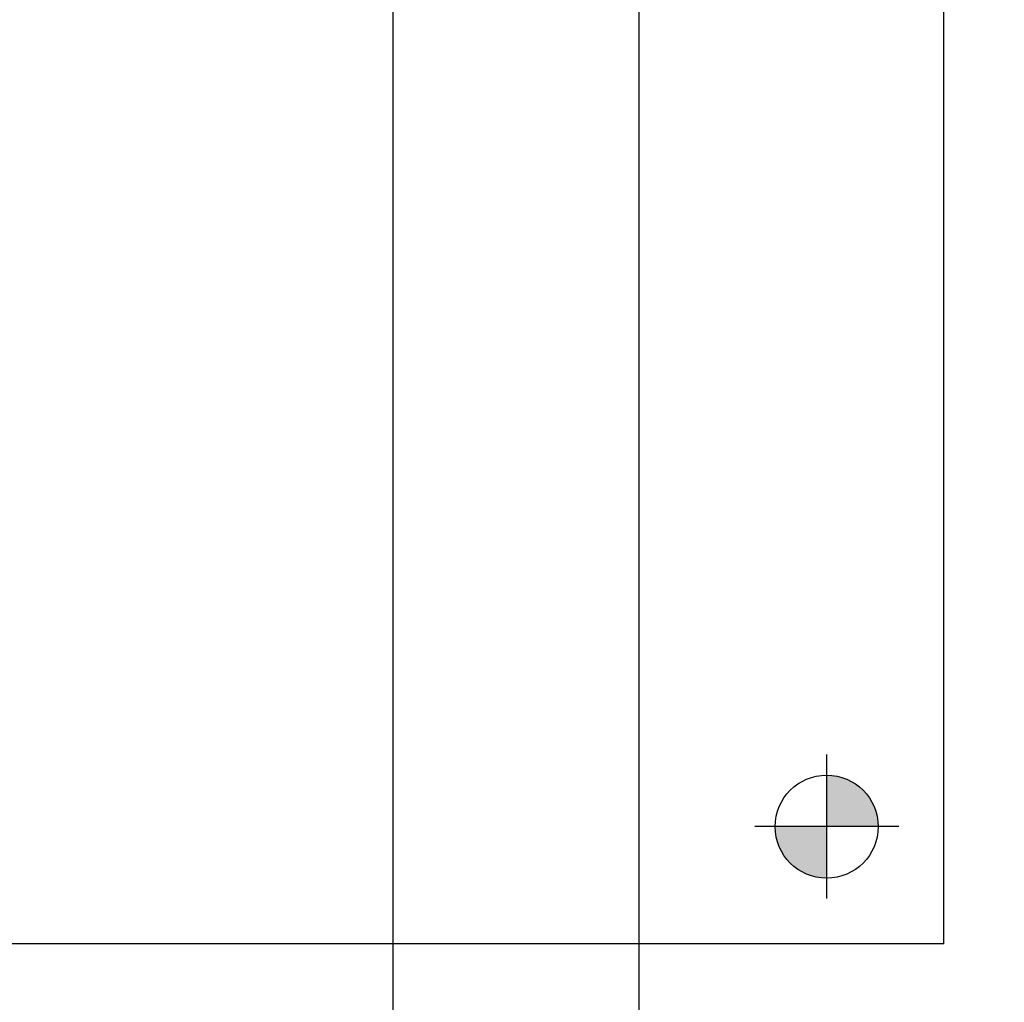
# Model space of a CAD drawing. Extents: x -7650383 to 4934791, y -114316 to 1826789.
# Tile 210 of 256: x 2136839 to 2137000, y 44590 to 44750. Entities that reach past the tile are written whole.
import ezdxf

# ---------------------------------------------------------------- set-up
doc = ezdxf.new("R2010")
doc.units = 0
doc.header["$LTSCALE"] = 800
doc.header["$MEASUREMENT"] = 0
doc.layers.add('KEY PLAN', color=251, linetype='CONTINUOUS')

# ---------------------------------------------------------------- blocks, each defined once
blk = doc.blocks.new('UTCOMBINE')
at = {"layer": 'KEY PLAN'}
h = blk.add_hatch(color=256, dxfattribs=at)
h.paths.add_polyline_path([(-709177.61, 44094.74), (-709185.99, 44094.74), (-709185.99, 44103.13, -0.414214)])
h.paths.add_polyline_path([(-709194.37, 44094.74), (-709185.99, 44094.74), (-709185.99, 44086.36, -0.414214)])
h = blk.add_hatch(color=256, dxfattribs=at)
h.paths.add_polyline_path([(-709177.61, 44094.74), (-709185.99, 44094.74), (-709185.99, 44103.13, -0.414214)])
h.paths.add_polyline_path([(-709194.37, 44094.74), (-709185.99, 44094.74), (-709185.99, 44086.36, -0.414214)])
h = blk.add_hatch(color=256, dxfattribs=at)
h.paths.add_polyline_path([(-709177.61, 44094.74), (-709185.99, 44094.74), (-709185.99, 44103.13, -0.414214)])
h.paths.add_polyline_path([(-709194.37, 44094.74), (-709185.99, 44094.74), (-709185.99, 44086.36, -0.414214)])
h = blk.add_hatch(color=256, dxfattribs=at)
h.paths.add_polyline_path([(-709177.61, 44094.74), (-709185.99, 44094.74), (-709185.99, 44103.13, -0.414214)])
h.paths.add_polyline_path([(-709194.37, 44094.74), (-709185.99, 44094.74), (-709185.99, 44086.36, -0.414214)])
h = blk.add_hatch(color=256, dxfattribs=at)
h.paths.add_polyline_path([(-709177.61, 44094.74), (-709185.99, 44094.74), (-709185.99, 44103.13, -0.414214)])
h.paths.add_polyline_path([(-709194.37, 44094.74), (-709185.99, 44094.74), (-709185.99, 44086.36, -0.414214)])
h = blk.add_hatch(color=256, dxfattribs=at)
h.paths.add_polyline_path([(-709177.61, 44094.74), (-709185.99, 44094.74), (-709185.99, 44103.13, -0.414214)])
h.paths.add_polyline_path([(-709194.37, 44094.74), (-709185.99, 44094.74), (-709185.99, 44086.36, -0.414214)])
h = blk.add_hatch(color=256, dxfattribs=at)
h.paths.add_polyline_path([(-709177.61, 44094.74), (-709185.99, 44094.74), (-709185.99, 44103.13, -0.414214)])
h.paths.add_polyline_path([(-709194.37, 44094.74), (-709185.99, 44094.74), (-709185.99, 44086.36, -0.414214)])
h = blk.add_hatch(color=256, dxfattribs=at)
h.paths.add_polyline_path([(-709177.61, 44094.74), (-709185.99, 44094.74), (-709185.99, 44103.13, -0.414214)])
h.paths.add_polyline_path([(-709194.37, 44094.74), (-709185.99, 44094.74), (-709185.99, 44086.36, -0.414214)])
h = blk.add_hatch(color=256, dxfattribs=at)
h.paths.add_polyline_path([(-709177.61, 44094.74), (-709185.99, 44094.74), (-709185.99, 44103.13, -0.414214)])
h.paths.add_polyline_path([(-709194.37, 44094.74), (-709185.99, 44094.74), (-709185.99, 44086.36, -0.414214)])
h = blk.add_hatch(color=256, dxfattribs=at)
h.paths.add_polyline_path([(-709177.61, 44094.74), (-709185.99, 44094.74), (-709185.99, 44103.13, -0.414214)])
h.paths.add_polyline_path([(-709194.37, 44094.74), (-709185.99, 44094.74), (-709185.99, 44086.36, -0.414214)])
h = blk.add_hatch(color=256, dxfattribs=at)
h.paths.add_polyline_path([(-709177.61, 44094.74), (-709185.99, 44094.74), (-709185.99, 44103.13, -0.414214)])
h.paths.add_polyline_path([(-709194.37, 44094.74), (-709185.99, 44094.74), (-709185.99, 44086.36, -0.414214)])
h = blk.add_hatch(color=256, dxfattribs=at)
h.paths.add_polyline_path([(-709177.61, 44094.74), (-709185.99, 44094.74), (-709185.99, 44103.13, -0.414214)])
h.paths.add_polyline_path([(-709194.37, 44094.74), (-709185.99, 44094.74), (-709185.99, 44086.36, -0.414214)])
h = blk.add_hatch(color=256, dxfattribs=at)
h.paths.add_polyline_path([(-709177.61, 44094.74), (-709185.99, 44094.74), (-709185.99, 44103.13, -0.414214)])
h.paths.add_polyline_path([(-709194.37, 44094.74), (-709185.99, 44094.74), (-709185.99, 44086.36, -0.414214)])
h = blk.add_hatch(color=256, dxfattribs=at)
h.paths.add_polyline_path([(-709177.61, 44094.74), (-709185.99, 44094.74), (-709185.99, 44103.13, -0.414214)])
h.paths.add_polyline_path([(-709194.37, 44094.74), (-709185.99, 44094.74), (-709185.99, 44086.36, -0.414214)])
h = blk.add_hatch(color=256, dxfattribs=at)
h.paths.add_polyline_path([(-709177.61, 44094.74), (-709185.99, 44094.74), (-709185.99, 44103.13, -0.414214)])
h.paths.add_polyline_path([(-709194.37, 44094.74), (-709185.99, 44094.74), (-709185.99, 44086.36, -0.414214)])
h = blk.add_hatch(color=256, dxfattribs=at)
h.paths.add_polyline_path([(-709177.61, 44094.74), (-709185.99, 44094.74), (-709185.99, 44103.13, -0.414214)])
h.paths.add_polyline_path([(-709194.37, 44094.74), (-709185.99, 44094.74), (-709185.99, 44086.36, -0.414214)])
h = blk.add_hatch(color=256, dxfattribs=at)
h.paths.add_polyline_path([(-709177.61, 44094.74), (-709185.99, 44094.74), (-709185.99, 44103.13, -0.414214)])
h.paths.add_polyline_path([(-709194.37, 44094.74), (-709185.99, 44094.74), (-709185.99, 44086.36, -0.414214)])
h = blk.add_hatch(color=256, dxfattribs=at)
h.paths.add_polyline_path([(-709177.61, 44094.74), (-709185.99, 44094.74), (-709185.99, 44103.13, -0.414214)])
h.paths.add_polyline_path([(-709194.37, 44094.74), (-709185.99, 44094.74), (-709185.99, 44086.36, -0.414214)])
h = blk.add_hatch(color=256, dxfattribs=at)
h.paths.add_polyline_path([(-709177.61, 44094.74), (-709185.99, 44094.74), (-709185.99, 44103.13, -0.414214)])
h.paths.add_polyline_path([(-709194.37, 44094.74), (-709185.99, 44094.74), (-709185.99, 44086.36, -0.414214)])
h = blk.add_hatch(color=256, dxfattribs=at)
h.paths.add_polyline_path([(-709177.61, 44094.74), (-709185.99, 44094.74), (-709185.99, 44103.13, -0.414214)])
h.paths.add_polyline_path([(-709194.37, 44094.74), (-709185.99, 44094.74), (-709185.99, 44086.36, -0.414214)])
h = blk.add_hatch(color=256, dxfattribs=at)
h.paths.add_polyline_path([(-709177.61, 44094.74), (-709185.99, 44094.74), (-709185.99, 44103.13, -0.414214)])
h.paths.add_polyline_path([(-709194.37, 44094.74), (-709185.99, 44094.74), (-709185.99, 44086.36, -0.414214)])
h = blk.add_hatch(color=256, dxfattribs=at)
h.paths.add_polyline_path([(-709177.61, 44094.74), (-709185.99, 44094.74), (-709185.99, 44103.13, -0.414214)])
h.paths.add_polyline_path([(-709194.37, 44094.74), (-709185.99, 44094.74), (-709185.99, 44086.36, -0.414214)])
h = blk.add_hatch(color=256, dxfattribs=at)
h.paths.add_polyline_path([(-709177.61, 44094.74), (-709185.99, 44094.74), (-709185.99, 44103.13, -0.414214)])
h.paths.add_polyline_path([(-709194.37, 44094.74), (-709185.99, 44094.74), (-709185.99, 44086.36, -0.414214)])
h = blk.add_hatch(color=256, dxfattribs=at)
h.paths.add_polyline_path([(-709177.61, 44094.74), (-709185.99, 44094.74), (-709185.99, 44103.13, -0.414214)])
h.paths.add_polyline_path([(-709194.37, 44094.74), (-709185.99, 44094.74), (-709185.99, 44086.36, -0.414214)])
h = blk.add_hatch(color=256, dxfattribs=at)
h.paths.add_polyline_path([(-709177.61, 44094.74), (-709185.99, 44094.74), (-709185.99, 44103.13, -0.414214)])
h.paths.add_polyline_path([(-709194.37, 44094.74), (-709185.99, 44094.74), (-709185.99, 44086.36, -0.414214)])
h = blk.add_hatch(color=256, dxfattribs=at)
h.paths.add_polyline_path([(-709177.61, 44094.74), (-709185.99, 44094.74), (-709185.99, 44103.13, -0.414214)])
h.paths.add_polyline_path([(-709194.37, 44094.74), (-709185.99, 44094.74), (-709185.99, 44086.36, -0.414214)])
h = blk.add_hatch(color=256, dxfattribs=at)
h.paths.add_polyline_path([(-709177.61, 44094.74), (-709185.99, 44094.74), (-709185.99, 44103.13, -0.414214)])
h.paths.add_polyline_path([(-709194.37, 44094.74), (-709185.99, 44094.74), (-709185.99, 44086.36, -0.414214)])
h = blk.add_hatch(color=256, dxfattribs=at)
h.paths.add_polyline_path([(-709177.61, 44094.74), (-709185.99, 44094.74), (-709185.99, 44103.13, -0.414214)])
h.paths.add_polyline_path([(-709194.37, 44094.74), (-709185.99, 44094.74), (-709185.99, 44086.36, -0.414214)])
h = blk.add_hatch(color=256, dxfattribs=at)
h.paths.add_polyline_path([(-709177.61, 44094.74), (-709185.99, 44094.74), (-709185.99, 44103.13, -0.414214)])
h.paths.add_polyline_path([(-709194.37, 44094.74), (-709185.99, 44094.74), (-709185.99, 44086.36, -0.414214)])
h = blk.add_hatch(color=256, dxfattribs=at)
h.paths.add_polyline_path([(-709177.61, 44094.74), (-709185.99, 44094.74), (-709185.99, 44103.13, -0.414214)])
h.paths.add_polyline_path([(-709194.37, 44094.74), (-709185.99, 44094.74), (-709185.99, 44086.36, -0.414214)])
h = blk.add_hatch(color=256, dxfattribs=at)
h.paths.add_polyline_path([(-709177.61, 44094.74), (-709185.99, 44094.74), (-709185.99, 44103.13, -0.414214)])
h.paths.add_polyline_path([(-709194.37, 44094.74), (-709185.99, 44094.74), (-709185.99, 44086.36, -0.414214)])
h = blk.add_hatch(color=256, dxfattribs=at)
h.paths.add_polyline_path([(-709177.61, 44094.74), (-709185.99, 44094.74), (-709185.99, 44103.13, -0.414214)])
h.paths.add_polyline_path([(-709194.37, 44094.74), (-709185.99, 44094.74), (-709185.99, 44086.36, -0.414214)])
h = blk.add_hatch(color=256, dxfattribs=at)
h.paths.add_polyline_path([(-709177.61, 44094.74), (-709185.99, 44094.74), (-709185.99, 44103.13, -0.414214)])
h.paths.add_polyline_path([(-709194.37, 44094.74), (-709185.99, 44094.74), (-709185.99, 44086.36, -0.414214)])
h = blk.add_hatch(color=256, dxfattribs=at)
h.paths.add_polyline_path([(-709177.61, 44094.74), (-709185.99, 44094.74), (-709185.99, 44103.13, -0.414214)])
h.paths.add_polyline_path([(-709194.37, 44094.74), (-709185.99, 44094.74), (-709185.99, 44086.36, -0.414214)])
h = blk.add_hatch(color=256, dxfattribs=at)
h.paths.add_polyline_path([(-709177.61, 44094.74), (-709185.99, 44094.74), (-709185.99, 44103.13, -0.414214)])
h.paths.add_polyline_path([(-709194.37, 44094.74), (-709185.99, 44094.74), (-709185.99, 44086.36, -0.414214)])
h = blk.add_hatch(color=256, dxfattribs=at)
h.paths.add_polyline_path([(-709177.61, 44094.74), (-709185.99, 44094.74), (-709185.99, 44103.13, -0.414214)])
h.paths.add_polyline_path([(-709194.37, 44094.74), (-709185.99, 44094.74), (-709185.99, 44086.36, -0.414214)])
h = blk.add_hatch(color=256, dxfattribs=at)
h.paths.add_polyline_path([(-709177.61, 44094.74), (-709185.99, 44094.74), (-709185.99, 44103.13, -0.414214)])
h.paths.add_polyline_path([(-709194.37, 44094.74), (-709185.99, 44094.74), (-709185.99, 44086.36, -0.414214)])
h = blk.add_hatch(color=256, dxfattribs=at)
h.paths.add_polyline_path([(-709177.61, 44094.74), (-709185.99, 44094.74), (-709185.99, 44103.13, -0.414214)])
h.paths.add_polyline_path([(-709194.37, 44094.74), (-709185.99, 44094.74), (-709185.99, 44086.36, -0.414214)])
h = blk.add_hatch(color=256, dxfattribs=at)
h.paths.add_polyline_path([(-709177.61, 44094.74), (-709185.99, 44094.74), (-709185.99, 44103.13, -0.414214)])
h.paths.add_polyline_path([(-709194.37, 44094.74), (-709185.99, 44094.74), (-709185.99, 44086.36, -0.414214)])
h = blk.add_hatch(color=256, dxfattribs=at)
h.paths.add_polyline_path([(-709177.61, 44094.74), (-709185.99, 44094.74), (-709185.99, 44103.13, -0.414214)])
h.paths.add_polyline_path([(-709194.37, 44094.74), (-709185.99, 44094.74), (-709185.99, 44086.36, -0.414214)])
h = blk.add_hatch(color=256, dxfattribs=at)
h.paths.add_polyline_path([(-709177.61, 44094.74), (-709185.99, 44094.74), (-709185.99, 44103.13, -0.414214)])
h.paths.add_polyline_path([(-709194.37, 44094.74), (-709185.99, 44094.74), (-709185.99, 44086.36, -0.414214)])
h = blk.add_hatch(color=256, dxfattribs=at)
h.paths.add_polyline_path([(-709177.61, 44094.74), (-709185.99, 44094.74), (-709185.99, 44103.13, -0.414214)])
h.paths.add_polyline_path([(-709194.37, 44094.74), (-709185.99, 44094.74), (-709185.99, 44086.36, -0.414214)])
h = blk.add_hatch(color=256, dxfattribs=at)
h.paths.add_polyline_path([(-709177.61, 44094.74), (-709185.99, 44094.74), (-709185.99, 44103.13, -0.414214)])
h.paths.add_polyline_path([(-709194.37, 44094.74), (-709185.99, 44094.74), (-709185.99, 44086.36, -0.414214)])
h = blk.add_hatch(color=256, dxfattribs=at)
h.paths.add_polyline_path([(-709177.61, 44094.74), (-709185.99, 44094.74), (-709185.99, 44103.13, -0.414214)])
h.paths.add_polyline_path([(-709194.37, 44094.74), (-709185.99, 44094.74), (-709185.99, 44086.36, -0.414214)])
h = blk.add_hatch(color=256, dxfattribs=at)
h.paths.add_polyline_path([(-709177.61, 44094.74), (-709185.99, 44094.74), (-709185.99, 44103.13, -0.414214)])
h.paths.add_polyline_path([(-709194.37, 44094.74), (-709185.99, 44094.74), (-709185.99, 44086.36, -0.414214)])
h = blk.add_hatch(color=256, dxfattribs=at)
h.paths.add_polyline_path([(-709177.61, 44094.74), (-709185.99, 44094.74), (-709185.99, 44103.13, -0.414214)])
h.paths.add_polyline_path([(-709194.37, 44094.74), (-709185.99, 44094.74), (-709185.99, 44086.36, -0.414214)])
h = blk.add_hatch(color=256, dxfattribs=at)
h.paths.add_polyline_path([(-709177.61, 44094.74), (-709185.99, 44094.74), (-709185.99, 44103.13, -0.414214)])
h.paths.add_polyline_path([(-709194.37, 44094.74), (-709185.99, 44094.74), (-709185.99, 44086.36, -0.414214)])
h = blk.add_hatch(color=256, dxfattribs=at)
h.paths.add_polyline_path([(-709177.61, 44094.74), (-709185.99, 44094.74), (-709185.99, 44103.13, -0.414214)])
h.paths.add_polyline_path([(-709194.37, 44094.74), (-709185.99, 44094.74), (-709185.99, 44086.36, -0.414214)])
h = blk.add_hatch(color=256, dxfattribs=at)
h.paths.add_polyline_path([(-709177.61, 44094.74), (-709185.99, 44094.74), (-709185.99, 44103.13, -0.414214)])
h.paths.add_polyline_path([(-709194.37, 44094.74), (-709185.99, 44094.74), (-709185.99, 44086.36, -0.414214)])
h = blk.add_hatch(color=256, dxfattribs=at)
h.paths.add_polyline_path([(-709177.61, 44094.74), (-709185.99, 44094.74), (-709185.99, 44103.13, -0.414214)])
h.paths.add_polyline_path([(-709194.37, 44094.74), (-709185.99, 44094.74), (-709185.99, 44086.36, -0.414214)])
h = blk.add_hatch(color=256, dxfattribs=at)
h.paths.add_polyline_path([(-709177.61, 44094.74), (-709185.99, 44094.74), (-709185.99, 44103.13, -0.414214)])
h.paths.add_polyline_path([(-709194.37, 44094.74), (-709185.99, 44094.74), (-709185.99, 44086.36, -0.414214)])
h = blk.add_hatch(color=256, dxfattribs=at)
h.paths.add_polyline_path([(-709177.61, 44094.74), (-709185.99, 44094.74), (-709185.99, 44103.13, -0.414214)])
h.paths.add_polyline_path([(-709194.37, 44094.74), (-709185.99, 44094.74), (-709185.99, 44086.36, -0.414214)])
h = blk.add_hatch(color=256, dxfattribs=at)
h.paths.add_polyline_path([(-709177.61, 44094.74), (-709185.99, 44094.74), (-709185.99, 44103.13, -0.414214)])
h.paths.add_polyline_path([(-709194.37, 44094.74), (-709185.99, 44094.74), (-709185.99, 44086.36, -0.414214)])
h = blk.add_hatch(color=256, dxfattribs=at)
h.paths.add_polyline_path([(-709177.61, 44094.74), (-709185.99, 44094.74), (-709185.99, 44103.13, -0.414214)])
h.paths.add_polyline_path([(-709194.37, 44094.74), (-709185.99, 44094.74), (-709185.99, 44086.36, -0.414214)])
h = blk.add_hatch(color=256, dxfattribs=at)
h.paths.add_polyline_path([(-709177.61, 44094.74), (-709185.99, 44094.74), (-709185.99, 44103.13, -0.414214)])
h.paths.add_polyline_path([(-709194.37, 44094.74), (-709185.99, 44094.74), (-709185.99, 44086.36, -0.414214)])
h = blk.add_hatch(color=256, dxfattribs=at)
h.paths.add_polyline_path([(-709177.61, 44094.74), (-709185.99, 44094.74), (-709185.99, 44103.13, -0.414214)])
h.paths.add_polyline_path([(-709194.37, 44094.74), (-709185.99, 44094.74), (-709185.99, 44086.36, -0.414214)])
h = blk.add_hatch(color=256, dxfattribs=at)
h.paths.add_polyline_path([(-709177.61, 44094.74), (-709185.99, 44094.74), (-709185.99, 44103.13, -0.414214)])
h.paths.add_polyline_path([(-709194.37, 44094.74), (-709185.99, 44094.74), (-709185.99, 44086.36, -0.414214)])
h = blk.add_hatch(color=256, dxfattribs=at)
h.paths.add_polyline_path([(-709177.61, 44094.74), (-709185.99, 44094.74), (-709185.99, 44103.13, -0.414214)])
h.paths.add_polyline_path([(-709194.37, 44094.74), (-709185.99, 44094.74), (-709185.99, 44086.36, -0.414214)])
h = blk.add_hatch(color=256, dxfattribs=at)
h.paths.add_polyline_path([(-709177.61, 44094.74), (-709185.99, 44094.74), (-709185.99, 44103.13, -0.414214)])
h.paths.add_polyline_path([(-709194.37, 44094.74), (-709185.99, 44094.74), (-709185.99, 44086.36, -0.414214)])
h = blk.add_hatch(color=256, dxfattribs=at)
h.paths.add_polyline_path([(-709177.61, 44094.74), (-709185.99, 44094.74), (-709185.99, 44103.13, -0.414214)])
h.paths.add_polyline_path([(-709194.37, 44094.74), (-709185.99, 44094.74), (-709185.99, 44086.36, -0.414214)])
h = blk.add_hatch(color=256, dxfattribs=at)
h.paths.add_polyline_path([(-709177.61, 44094.74), (-709185.99, 44094.74), (-709185.99, 44103.13, -0.414214)])
h.paths.add_polyline_path([(-709194.37, 44094.74), (-709185.99, 44094.74), (-709185.99, 44086.36, -0.414214)])
h = blk.add_hatch(color=256, dxfattribs=at)
h.paths.add_polyline_path([(-709177.61, 44094.74), (-709185.99, 44094.74), (-709185.99, 44103.13, -0.414214)])
h.paths.add_polyline_path([(-709194.37, 44094.74), (-709185.99, 44094.74), (-709185.99, 44086.36, -0.414214)])
h = blk.add_hatch(color=256, dxfattribs=at)
h.paths.add_polyline_path([(-709177.61, 44094.74), (-709185.99, 44094.74), (-709185.99, 44103.13, -0.414214)])
h.paths.add_polyline_path([(-709194.37, 44094.74), (-709185.99, 44094.74), (-709185.99, 44086.36, -0.414214)])
h = blk.add_hatch(color=256, dxfattribs=at)
h.paths.add_polyline_path([(-709177.61, 44094.74), (-709185.99, 44094.74), (-709185.99, 44103.13, -0.414214)])
h.paths.add_polyline_path([(-709194.37, 44094.74), (-709185.99, 44094.74), (-709185.99, 44086.36, -0.414214)])
for p, q in [((-709155.49, 44372.55, 0), (-709155.49, 42972.56, 0)), ((-709155.49, 44372.55, 0), (-709155.49, 42972.56, 0)), ((-709115.43, 44372.55, 0), (-709115.43, 42972.56, 0)), ((-709205.04, 44113.8, 0), (-708900.22, 44113.8, 0)), ((-709205.04, 44113.8, 0), (-709205.04, 43808.98, 0)), ((-709205.04, 44113.8, 0), (-708900.22, 44113.8, 0)), ((-709205.04, 44113.8, 0), (-709205.04, 43808.98, 0)), ((-709205.04, 44113.8, 0), (-708900.22, 44113.8, 0)), ((-709205.04, 44113.8, 0), (-708900.22, 44113.8, 0)), ((-709205.04, 44113.8, 0), (-709205.04, 43808.98, 0)), ((-709205.04, 44113.8, 0), (-709205.04, 43808.98, 0)), ((-709205.04, 44113.8, 0), (-708900.22, 44113.8, 0)), ((-709205.04, 44113.8, 0), (-708900.22, 44113.8, 0)), ((-709205.04, 44113.8, 0), (-708900.22, 44113.8, 0)), ((-709205.04, 44113.8, 0), (-708900.22, 44113.8, 0)), ((-709205.04, 44113.8, 0), (-709205.04, 43808.98, 0)), ((-709205.04, 44113.8, 0), (-709205.04, 43808.98, 0)), ((-709205.04, 44113.8, 0), (-709205.04, 43808.98, 0)), ((-709205.04, 44113.8, 0), (-709205.04, 43808.98, 0)), ((-709205.04, 44113.8, 0), (-708900.22, 44113.8, 0)), ((-709205.04, 44113.8, 0), (-708900.22, 44113.8, 0)), ((-709205.04, 44113.8, 0), (-708900.22, 44113.8, 0)), ((-709205.04, 44113.8, 0), (-708900.22, 44113.8, 0)), ((-709205.04, 44113.8, 0), (-708900.22, 44113.8, 0)), ((-709205.04, 44113.8, 0), (-708900.22, 44113.8, 0)), ((-709205.04, 44113.8, 0), (-708900.22, 44113.8, 0)), ((-709205.04, 44113.8, 0), (-708900.22, 44113.8, 0)), ((-709205.04, 44113.8, 0), (-709205.04, 43808.98, 0)), ((-709205.04, 44113.8, 0), (-709205.04, 43808.98, 0)), ((-709205.04, 44113.8, 0), (-709205.04, 43808.98, 0)), ((-709205.04, 44113.8, 0), (-709205.04, 43808.98, 0)), ((-709205.04, 44113.8, 0), (-709205.04, 43808.98, 0)), ((-709205.04, 44113.8, 0), (-709205.04, 43808.98, 0)), ((-709205.04, 44113.8, 0), (-709205.04, 43808.98, 0)), ((-709205.04, 44113.8, 0), (-709205.04, 43808.98, 0)), ((-709205.04, 44113.8, 0), (-708900.22, 44113.8, 0)), ((-709205.04, 44113.8, 0), (-708900.22, 44113.8, 0)), ((-709205.04, 44113.8, 0), (-708900.22, 44113.8, 0)), ((-709205.04, 44113.8, 0), (-708900.22, 44113.8, 0)), ((-709205.04, 44113.8, 0), (-708900.22, 44113.8, 0)), ((-709205.04, 44113.8, 0), (-708900.22, 44113.8, 0)), ((-709205.04, 44113.8, 0), (-708900.22, 44113.8, 0)), ((-709205.04, 44113.8, 0), (-708900.22, 44113.8, 0)), ((-709205.04, 44113.8, 0), (-708900.22, 44113.8, 0)), ((-709205.04, 44113.8, 0), (-708900.22, 44113.8, 0)), ((-709205.04, 44113.8, 0), (-708900.22, 44113.8, 0)), ((-709205.04, 44113.8, 0), (-708900.22, 44113.8, 0)), ((-709205.04, 44113.8, 0), (-708900.22, 44113.8, 0)), ((-709205.04, 44113.8, 0), (-708900.22, 44113.8, 0)), ((-709205.04, 44113.8, 0), (-708900.22, 44113.8, 0)), ((-709205.04, 44113.8, 0), (-708900.22, 44113.8, 0)), ((-709205.04, 44113.8, 0), (-709205.04, 43808.98, 0)), ((-709205.04, 44113.8, 0), (-709205.04, 43808.98, 0)), ((-709205.04, 44113.8, 0), (-709205.04, 43808.98, 0)), ((-709205.04, 44113.8, 0), (-709205.04, 43808.98, 0)), ((-709205.04, 44113.8, 0), (-709205.04, 43808.98, 0)), ((-709205.04, 44113.8, 0), (-709205.04, 43808.98, 0)), ((-709205.04, 44113.8, 0), (-709205.04, 43808.98, 0)), ((-709205.04, 44113.8, 0), (-709205.04, 43808.98, 0)), ((-709205.04, 44113.8, 0), (-709205.04, 43808.98, 0)), ((-709205.04, 44113.8, 0), (-709205.04, 43808.98, 0)), ((-709205.04, 44113.8, 0), (-709205.04, 43808.98, 0)), ((-709205.04, 44113.8, 0), (-709205.04, 43808.98, 0)), ((-709205.04, 44113.8, 0), (-709205.04, 43808.98, 0)), ((-709205.04, 44113.8, 0), (-709205.04, 43808.98, 0)), ((-709205.04, 44113.8, 0), (-709205.04, 43808.98, 0)), ((-709205.04, 44113.8, 0), (-709205.04, 43808.98, 0)), ((-709205.04, 44113.8, 0), (-708900.22, 44113.8, 0)), ((-709205.04, 44113.8, 0), (-709205.04, 43808.98, 0)), ((-709205.04, 44113.8, 0), (-708900.22, 44113.8, 0)), ((-709205.04, 44113.8, 0), (-709205.04, 43808.98, 0)), ((-709205.04, 44113.8, 0), (-708900.22, 44113.8, 0)), ((-709205.04, 44113.8, 0), (-708900.22, 44113.8, 0)), ((-709205.04, 44113.8, 0), (-709205.04, 43808.98, 0)), ((-709205.04, 44113.8, 0), (-709205.04, 43808.98, 0)), ((-709205.04, 44113.8, 0), (-708900.22, 44113.8, 0)), ((-709205.04, 44113.8, 0), (-708900.22, 44113.8, 0)), ((-709205.04, 44113.8, 0), (-708900.22, 44113.8, 0)), ((-709205.04, 44113.8, 0), (-708900.22, 44113.8, 0)), ((-709205.04, 44113.8, 0), (-709205.04, 43808.98, 0)), ((-709205.04, 44113.8, 0), (-709205.04, 43808.98, 0)), ((-709205.04, 44113.8, 0), (-709205.04, 43808.98, 0)), ((-709205.04, 44113.8, 0), (-709205.04, 43808.98, 0)), ((-709205.04, 44113.8, 0), (-708900.22, 44113.8, 0)), ((-709205.04, 44113.8, 0), (-708900.22, 44113.8, 0)), ((-709205.04, 44113.8, 0), (-708900.22, 44113.8, 0)), ((-709205.04, 44113.8, 0), (-708900.22, 44113.8, 0)), ((-709205.04, 44113.8, 0), (-708900.22, 44113.8, 0)), ((-709205.04, 44113.8, 0), (-708900.22, 44113.8, 0)), ((-709205.04, 44113.8, 0), (-708900.22, 44113.8, 0)), ((-709205.04, 44113.8, 0), (-708900.22, 44113.8, 0)), ((-709205.04, 44113.8, 0), (-709205.04, 43808.98, 0)), ((-709205.04, 44113.8, 0), (-709205.04, 43808.98, 0)), ((-709205.04, 44113.8, 0), (-709205.04, 43808.98, 0)), ((-709205.04, 44113.8, 0), (-709205.04, 43808.98, 0)), ((-709205.04, 44113.8, 0), (-709205.04, 43808.98, 0)), ((-709205.04, 44113.8, 0), (-709205.04, 43808.98, 0)), ((-709205.04, 44113.8, 0), (-709205.04, 43808.98, 0)), ((-709205.04, 44113.8, 0), (-709205.04, 43808.98, 0)), ((-709205.04, 44113.8, 0), (-708900.22, 44113.8, 0)), ((-709205.04, 44113.8, 0), (-708900.22, 44113.8, 0)), ((-709205.04, 44113.8, 0), (-708900.22, 44113.8, 0)), ((-709205.04, 44113.8, 0), (-708900.22, 44113.8, 0)), ((-709205.04, 44113.8, 0), (-708900.22, 44113.8, 0)), ((-709205.04, 44113.8, 0), (-708900.22, 44113.8, 0)), ((-709205.04, 44113.8, 0), (-708900.22, 44113.8, 0)), ((-709205.04, 44113.8, 0), (-708900.22, 44113.8, 0)), ((-709205.04, 44113.8, 0), (-708900.22, 44113.8, 0)), ((-709205.04, 44113.8, 0), (-708900.22, 44113.8, 0)), ((-709205.04, 44113.8, 0), (-708900.22, 44113.8, 0)), ((-709205.04, 44113.8, 0), (-708900.22, 44113.8, 0)), ((-709205.04, 44113.8, 0), (-708900.22, 44113.8, 0)), ((-709205.04, 44113.8, 0), (-708900.22, 44113.8, 0)), ((-709205.04, 44113.8, 0), (-708900.22, 44113.8, 0)), ((-709205.04, 44113.8, 0), (-708900.22, 44113.8, 0)), ((-709205.04, 44113.8, 0), (-709205.04, 43808.98, 0)), ((-709205.04, 44113.8, 0), (-709205.04, 43808.98, 0)), ((-709205.04, 44113.8, 0), (-709205.04, 43808.98, 0)), ((-709205.04, 44113.8, 0), (-709205.04, 43808.98, 0)), ((-709205.04, 44113.8, 0), (-709205.04, 43808.98, 0)), ((-709205.04, 44113.8, 0), (-709205.04, 43808.98, 0)), ((-709205.04, 44113.8, 0), (-709205.04, 43808.98, 0)), ((-709205.04, 44113.8, 0), (-709205.04, 43808.98, 0)), ((-709205.04, 44113.8, 0), (-709205.04, 43808.98, 0)), ((-709205.04, 44113.8, 0), (-709205.04, 43808.98, 0)), ((-709205.04, 44113.8, 0), (-709205.04, 43808.98, 0)), ((-709205.04, 44113.8, 0), (-709205.04, 43808.98, 0)), ((-709205.04, 44113.8, 0), (-709205.04, 43808.98, 0)), ((-709205.04, 44113.8, 0), (-709205.04, 43808.98, 0)), ((-709205.04, 44113.8, 0), (-709205.04, 43808.98, 0)), ((-709205.04, 44113.8, 0), (-709205.04, 43808.98, 0)), ((-709185.99, 44106.46, 0), (-709185.99, 44083.03, 0)), ((-709185.99, 44106.46, 0), (-709185.99, 44083.03, 0)), ((-709185.99, 44106.46, 0), (-709185.99, 44083.03, 0)), ((-709185.99, 44106.46, 0), (-709185.99, 44083.03, 0)), ((-709185.99, 44106.46, 0), (-709185.99, 44083.03, 0)), ((-709185.99, 44106.46, 0), (-709185.99, 44083.03, 0)), ((-709185.99, 44106.46, 0), (-709185.99, 44083.03, 0)), ((-709185.99, 44106.46, 0), (-709185.99, 44083.03, 0)), ((-709185.99, 44106.46, 0), (-709185.99, 44083.03, 0)), ((-709185.99, 44106.46, 0), (-709185.99, 44083.03, 0)), ((-709185.99, 44106.46, 0), (-709185.99, 44083.03, 0)), ((-709185.99, 44106.46, 0), (-709185.99, 44083.03, 0)), ((-709185.99, 44106.46, 0), (-709185.99, 44083.03, 0)), ((-709185.99, 44106.46, 0), (-709185.99, 44083.03, 0)), ((-709185.99, 44106.46, 0), (-709185.99, 44083.03, 0)), ((-709185.99, 44106.46, 0), (-709185.99, 44083.03, 0)), ((-709185.99, 44106.46, 0), (-709185.99, 44083.03, 0)), ((-709185.99, 44106.46, 0), (-709185.99, 44083.03, 0)), ((-709185.99, 44106.46, 0), (-709185.99, 44083.03, 0)), ((-709185.99, 44106.46, 0), (-709185.99, 44083.03, 0)), ((-709185.99, 44106.46, 0), (-709185.99, 44083.03, 0)), ((-709185.99, 44106.46, 0), (-709185.99, 44083.03, 0)), ((-709185.99, 44106.46, 0), (-709185.99, 44083.03, 0)), ((-709185.99, 44106.46, 0), (-709185.99, 44083.03, 0)), ((-709185.99, 44106.46, 0), (-709185.99, 44083.03, 0)), ((-709185.99, 44106.46, 0), (-709185.99, 44083.03, 0)), ((-709185.99, 44106.46, 0), (-709185.99, 44083.03, 0)), ((-709185.99, 44106.46, 0), (-709185.99, 44083.03, 0)), ((-709185.99, 44106.46, 0), (-709185.99, 44083.03, 0)), ((-709185.99, 44106.46, 0), (-709185.99, 44083.03, 0)), ((-709185.99, 44106.46, 0), (-709185.99, 44083.03, 0)), ((-709185.99, 44106.46, 0), (-709185.99, 44083.03, 0)), ((-709185.99, 44106.46, 0), (-709185.99, 44083.03, 0)), ((-709185.99, 44106.46, 0), (-709185.99, 44083.03, 0)), ((-709185.99, 44106.46, 0), (-709185.99, 44083.03, 0)), ((-709185.99, 44106.46, 0), (-709185.99, 44083.03, 0)), ((-709185.99, 44106.46, 0), (-709185.99, 44083.03, 0)), ((-709185.99, 44106.46, 0), (-709185.99, 44083.03, 0)), ((-709185.99, 44106.46, 0), (-709185.99, 44083.03, 0)), ((-709185.99, 44106.46, 0), (-709185.99, 44083.03, 0)), ((-709185.99, 44106.46, 0), (-709185.99, 44083.03, 0)), ((-709185.99, 44106.46, 0), (-709185.99, 44083.03, 0)), ((-709185.99, 44106.46, 0), (-709185.99, 44083.03, 0)), ((-709185.99, 44106.46, 0), (-709185.99, 44083.03, 0)), ((-709185.99, 44106.46, 0), (-709185.99, 44083.03, 0)), ((-709185.99, 44106.46, 0), (-709185.99, 44083.03, 0)), ((-709185.99, 44106.46, 0), (-709185.99, 44083.03, 0)), ((-709185.99, 44106.46, 0), (-709185.99, 44083.03, 0)), ((-709185.99, 44106.46, 0), (-709185.99, 44083.03, 0)), ((-709185.99, 44106.46, 0), (-709185.99, 44083.03, 0)), ((-709185.99, 44106.46, 0), (-709185.99, 44083.03, 0)), ((-709185.99, 44106.46, 0), (-709185.99, 44083.03, 0)), ((-709185.99, 44106.46, 0), (-709185.99, 44083.03, 0)), ((-709185.99, 44106.46, 0), (-709185.99, 44083.03, 0)), ((-709185.99, 44106.46, 0), (-709185.99, 44083.03, 0)), ((-709185.99, 44106.46, 0), (-709185.99, 44083.03, 0)), ((-709185.99, 44106.46, 0), (-709185.99, 44083.03, 0)), ((-709185.99, 44106.46, 0), (-709185.99, 44083.03, 0)), ((-709185.99, 44106.46, 0), (-709185.99, 44083.03, 0)), ((-709185.99, 44106.46, 0), (-709185.99, 44083.03, 0)), ((-709185.99, 44106.46, 0), (-709185.99, 44083.03, 0)), ((-709185.99, 44106.46, 0), (-709185.99, 44083.03, 0)), ((-709185.99, 44106.46, 0), (-709185.99, 44083.03, 0)), ((-709185.99, 44106.46, 0), (-709185.99, 44083.03, 0)), ((-709185.99, 44106.46, 0), (-709185.99, 44083.03, 0)), ((-709185.99, 44106.46, 0), (-709185.99, 44083.03, 0)), ((-709185.99, 44106.46, 0), (-709185.99, 44083.03, 0)), ((-709185.99, 44106.46, 0), (-709185.99, 44083.03, 0)), ((-709185.99, 44106.46, 0), (-709185.99, 44083.03, 0)), ((-709185.99, 44106.46, 0), (-709185.99, 44083.03, 0)), ((-709185.99, 44106.46, 0), (-709185.99, 44083.03, 0)), ((-709185.99, 44106.46, 0), (-709185.99, 44083.03, 0)), ((-709185.99, 44106.46, 0), (-709185.99, 44083.03, 0)), ((-709185.99, 44106.46, 0), (-709185.99, 44083.03, 0)), ((-709185.99, 44106.46, 0), (-709185.99, 44083.03, 0)), ((-709185.99, 44106.46, 0), (-709185.99, 44083.03, 0)), ((-709185.99, 44106.46, 0), (-709185.99, 44083.03, 0)), ((-709185.99, 44106.46, 0), (-709185.99, 44083.03, 0)), ((-709185.99, 44106.46, 0), (-709185.99, 44083.03, 0)), ((-709185.99, 44106.46, 0), (-709185.99, 44083.03, 0)), ((-709185.99, 44106.46, 0), (-709185.99, 44083.03, 0)), ((-709185.99, 44106.46, 0), (-709185.99, 44083.03, 0)), ((-709185.99, 44106.46, 0), (-709185.99, 44083.03, 0)), ((-709185.99, 44106.46, 0), (-709185.99, 44083.03, 0)), ((-709185.99, 44106.46, 0), (-709185.99, 44083.03, 0)), ((-709185.99, 44106.46, 0), (-709185.99, 44083.03, 0)), ((-709185.99, 44106.46, 0), (-709185.99, 44083.03, 0)), ((-709185.99, 44106.46, 0), (-709185.99, 44083.03, 0)), ((-709185.99, 44106.46, 0), (-709185.99, 44083.03, 0)), ((-709185.99, 44106.46, 0), (-709185.99, 44083.03, 0)), ((-709185.99, 44106.46, 0), (-709185.99, 44083.03, 0)), ((-709185.99, 44106.46, 0), (-709185.99, 44083.03, 0)), ((-709185.99, 44106.46, 0), (-709185.99, 44083.03, 0)), ((-709185.99, 44106.46, 0), (-709185.99, 44083.03, 0)), ((-709185.99, 44106.46, 0), (-709185.99, 44083.03, 0)), ((-709185.99, 44106.46, 0), (-709185.99, 44083.03, 0)), ((-709185.99, 44106.46, 0), (-709185.99, 44083.03, 0)), ((-709185.99, 44106.46, 0), (-709185.99, 44083.03, 0)), ((-709185.99, 44106.46, 0), (-709185.99, 44083.03, 0)), ((-709185.99, 44106.46, 0), (-709185.99, 44083.03, 0)), ((-709185.99, 44106.46, 0), (-709185.99, 44083.03, 0)), ((-709185.99, 44106.46, 0), (-709185.99, 44083.03, 0)), ((-709185.99, 44106.46, 0), (-709185.99, 44083.03, 0)), ((-709185.99, 44106.46, 0), (-709185.99, 44083.03, 0)), ((-709185.99, 44106.46, 0), (-709185.99, 44083.03, 0)), ((-709185.99, 44106.46, 0), (-709185.99, 44083.03, 0)), ((-709185.99, 44106.46, 0), (-709185.99, 44083.03, 0)), ((-709185.99, 44106.46, 0), (-709185.99, 44083.03, 0)), ((-709185.99, 44106.46, 0), (-709185.99, 44083.03, 0)), ((-709185.99, 44106.46, 0), (-709185.99, 44083.03, 0)), ((-709185.99, 44106.46, 0), (-709185.99, 44083.03, 0)), ((-709185.99, 44106.46, 0), (-709185.99, 44083.03, 0)), ((-709185.99, 44106.46, 0), (-709185.99, 44083.03, 0)), ((-709185.99, 44106.46, 0), (-709185.99, 44083.03, 0)), ((-709185.99, 44106.46, 0), (-709185.99, 44083.03, 0)), ((-709185.99, 44106.46, 0), (-709185.99, 44083.03, 0)), ((-709185.99, 44106.46, 0), (-709185.99, 44083.03, 0)), ((-709185.99, 44106.46, 0), (-709185.99, 44083.03, 0)), ((-709185.99, 44106.46, 0), (-709185.99, 44083.03, 0)), ((-709185.99, 44106.46, 0), (-709185.99, 44083.03, 0)), ((-709185.99, 44106.46, 0), (-709185.99, 44083.03, 0)), ((-709185.99, 44106.46, 0), (-709185.99, 44083.03, 0)), ((-709185.99, 44106.46, 0), (-709185.99, 44083.03, 0)), ((-709185.99, 44106.46, 0), (-709185.99, 44083.03, 0)), ((-709185.99, 44106.46, 0), (-709185.99, 44083.03, 0)), ((-709185.99, 44106.46, 0), (-709185.99, 44083.03, 0)), ((-709185.99, 44106.46, 0), (-709185.99, 44083.03, 0)), ((-709185.99, 44106.46, 0), (-709185.99, 44083.03, 0)), ((-709197.71, 44094.74, 0), (-709174.27, 44094.74, 0)), ((-709197.71, 44094.74, 0), (-709174.27, 44094.74, 0)), ((-709197.71, 44094.74, 0), (-709174.27, 44094.74, 0)), ((-709197.71, 44094.74, 0), (-709174.27, 44094.74, 0)), ((-709197.71, 44094.74, 0), (-709174.27, 44094.74, 0)), ((-709197.71, 44094.74, 0), (-709174.27, 44094.74, 0)), ((-709197.71, 44094.74, 0), (-709174.27, 44094.74, 0)), ((-709197.71, 44094.74, 0), (-709174.27, 44094.74, 0)), ((-709197.71, 44094.74, 0), (-709174.27, 44094.74, 0)), ((-709197.71, 44094.74, 0), (-709174.27, 44094.74, 0)), ((-709197.71, 44094.74, 0), (-709174.27, 44094.74, 0)), ((-709197.71, 44094.74, 0), (-709174.27, 44094.74, 0)), ((-709197.71, 44094.74, 0), (-709174.27, 44094.74, 0)), ((-709197.71, 44094.74, 0), (-709174.27, 44094.74, 0)), ((-709197.71, 44094.74, 0), (-709174.27, 44094.74, 0)), ((-709197.71, 44094.74, 0), (-709174.27, 44094.74, 0)), ((-709197.71, 44094.74, 0), (-709174.27, 44094.74, 0)), ((-709197.71, 44094.74, 0), (-709174.27, 44094.74, 0)), ((-709197.71, 44094.74, 0), (-709174.27, 44094.74, 0)), ((-709197.71, 44094.74, 0), (-709174.27, 44094.74, 0)), ((-709197.71, 44094.74, 0), (-709174.27, 44094.74, 0)), ((-709197.71, 44094.74, 0), (-709174.27, 44094.74, 0)), ((-709197.71, 44094.74, 0), (-709174.27, 44094.74, 0)), ((-709197.71, 44094.74, 0), (-709174.27, 44094.74, 0)), ((-709197.71, 44094.74, 0), (-709174.27, 44094.74, 0)), ((-709197.71, 44094.74, 0), (-709174.27, 44094.74, 0)), ((-709197.71, 44094.74, 0), (-709174.27, 44094.74, 0)), ((-709197.71, 44094.74, 0), (-709174.27, 44094.74, 0)), ((-709197.71, 44094.74, 0), (-709174.27, 44094.74, 0)), ((-709197.71, 44094.74, 0), (-709174.27, 44094.74, 0)), ((-709197.71, 44094.74, 0), (-709174.27, 44094.74, 0)), ((-709197.71, 44094.74, 0), (-709174.27, 44094.74, 0)), ((-709197.71, 44094.74, 0), (-709174.27, 44094.74, 0)), ((-709197.71, 44094.74, 0), (-709174.27, 44094.74, 0)), ((-709197.71, 44094.74, 0), (-709174.27, 44094.74, 0)), ((-709197.71, 44094.74, 0), (-709174.27, 44094.74, 0)), ((-709197.71, 44094.74, 0), (-709174.27, 44094.74, 0)), ((-709197.71, 44094.74, 0), (-709174.27, 44094.74, 0)), ((-709197.71, 44094.74, 0), (-709174.27, 44094.74, 0)), ((-709197.71, 44094.74, 0), (-709174.27, 44094.74, 0)), ((-709197.71, 44094.74, 0), (-709174.27, 44094.74, 0)), ((-709197.71, 44094.74, 0), (-709174.27, 44094.74, 0)), ((-709197.71, 44094.74, 0), (-709174.27, 44094.74, 0)), ((-709197.71, 44094.74, 0), (-709174.27, 44094.74, 0)), ((-709197.71, 44094.74, 0), (-709174.27, 44094.74, 0)), ((-709197.71, 44094.74, 0), (-709174.27, 44094.74, 0)), ((-709197.71, 44094.74, 0), (-709174.27, 44094.74, 0)), ((-709197.71, 44094.74, 0), (-709174.27, 44094.74, 0)), ((-709197.71, 44094.74, 0), (-709174.27, 44094.74, 0)), ((-709197.71, 44094.74, 0), (-709174.27, 44094.74, 0)), ((-709197.71, 44094.74, 0), (-709174.27, 44094.74, 0)), ((-709197.71, 44094.74, 0), (-709174.27, 44094.74, 0)), ((-709197.71, 44094.74, 0), (-709174.27, 44094.74, 0)), ((-709197.71, 44094.74, 0), (-709174.27, 44094.74, 0)), ((-709197.71, 44094.74, 0), (-709174.27, 44094.74, 0)), ((-709197.71, 44094.74, 0), (-709174.27, 44094.74, 0)), ((-709197.71, 44094.74, 0), (-709174.27, 44094.74, 0)), ((-709197.71, 44094.74, 0), (-709174.27, 44094.74, 0)), ((-709197.71, 44094.74, 0), (-709174.27, 44094.74, 0)), ((-709197.71, 44094.74, 0), (-709174.27, 44094.74, 0)), ((-709197.71, 44094.74, 0), (-709174.27, 44094.74, 0)), ((-709197.71, 44094.74, 0), (-709174.27, 44094.74, 0)), ((-709197.71, 44094.74, 0), (-709174.27, 44094.74, 0)), ((-709197.71, 44094.74, 0), (-709174.27, 44094.74, 0)), ((-709197.71, 44094.74, 0), (-709174.27, 44094.74, 0)), ((-709197.71, 44094.74, 0), (-709174.27, 44094.74, 0)), ((-709197.71, 44094.74, 0), (-709174.27, 44094.74, 0)), ((-709197.71, 44094.74, 0), (-709174.27, 44094.74, 0)), ((-709197.71, 44094.74, 0), (-709174.27, 44094.74, 0)), ((-709197.71, 44094.74, 0), (-709174.27, 44094.74, 0)), ((-709197.71, 44094.74, 0), (-709174.27, 44094.74, 0)), ((-709197.71, 44094.74, 0), (-709174.27, 44094.74, 0)), ((-709197.71, 44094.74, 0), (-709174.27, 44094.74, 0)), ((-709197.71, 44094.74, 0), (-709174.27, 44094.74, 0)), ((-709197.71, 44094.74, 0), (-709174.27, 44094.74, 0)), ((-709197.71, 44094.74, 0), (-709174.27, 44094.74, 0)), ((-709197.71, 44094.74, 0), (-709174.27, 44094.74, 0)), ((-709197.71, 44094.74, 0), (-709174.27, 44094.74, 0)), ((-709197.71, 44094.74, 0), (-709174.27, 44094.74, 0)), ((-709197.71, 44094.74, 0), (-709174.27, 44094.74, 0)), ((-709197.71, 44094.74, 0), (-709174.27, 44094.74, 0)), ((-709197.71, 44094.74, 0), (-709174.27, 44094.74, 0)), ((-709197.71, 44094.74, 0), (-709174.27, 44094.74, 0)), ((-709197.71, 44094.74, 0), (-709174.27, 44094.74, 0)), ((-709197.71, 44094.74, 0), (-709174.27, 44094.74, 0)), ((-709197.71, 44094.74, 0), (-709174.27, 44094.74, 0)), ((-709197.71, 44094.74, 0), (-709174.27, 44094.74, 0)), ((-709197.71, 44094.74, 0), (-709174.27, 44094.74, 0)), ((-709197.71, 44094.74, 0), (-709174.27, 44094.74, 0)), ((-709197.71, 44094.74, 0), (-709174.27, 44094.74, 0)), ((-709197.71, 44094.74, 0), (-709174.27, 44094.74, 0)), ((-709197.71, 44094.74, 0), (-709174.27, 44094.74, 0)), ((-709197.71, 44094.74, 0), (-709174.27, 44094.74, 0)), ((-709197.71, 44094.74, 0), (-709174.27, 44094.74, 0)), ((-709197.71, 44094.74, 0), (-709174.27, 44094.74, 0)), ((-709197.71, 44094.74, 0), (-709174.27, 44094.74, 0)), ((-709197.71, 44094.74, 0), (-709174.27, 44094.74, 0)), ((-709197.71, 44094.74, 0), (-709174.27, 44094.74, 0)), ((-709197.71, 44094.74, 0), (-709174.27, 44094.74, 0)), ((-709197.71, 44094.74, 0), (-709174.27, 44094.74, 0)), ((-709197.71, 44094.74, 0), (-709174.27, 44094.74, 0)), ((-709197.71, 44094.74, 0), (-709174.27, 44094.74, 0)), ((-709197.71, 44094.74, 0), (-709174.27, 44094.74, 0)), ((-709197.71, 44094.74, 0), (-709174.27, 44094.74, 0)), ((-709197.71, 44094.74, 0), (-709174.27, 44094.74, 0)), ((-709197.71, 44094.74, 0), (-709174.27, 44094.74, 0)), ((-709197.71, 44094.74, 0), (-709174.27, 44094.74, 0)), ((-709197.71, 44094.74, 0), (-709174.27, 44094.74, 0)), ((-709197.71, 44094.74, 0), (-709174.27, 44094.74, 0)), ((-709197.71, 44094.74, 0), (-709174.27, 44094.74, 0)), ((-709197.71, 44094.74, 0), (-709174.27, 44094.74, 0)), ((-709197.71, 44094.74, 0), (-709174.27, 44094.74, 0)), ((-709197.71, 44094.74, 0), (-709174.27, 44094.74, 0)), ((-709197.71, 44094.74, 0), (-709174.27, 44094.74, 0)), ((-709197.71, 44094.74, 0), (-709174.27, 44094.74, 0)), ((-709197.71, 44094.74, 0), (-709174.27, 44094.74, 0)), ((-709197.71, 44094.74, 0), (-709174.27, 44094.74, 0)), ((-709197.71, 44094.74, 0), (-709174.27, 44094.74, 0)), ((-709197.71, 44094.74, 0), (-709174.27, 44094.74, 0)), ((-709197.71, 44094.74, 0), (-709174.27, 44094.74, 0)), ((-709197.71, 44094.74, 0), (-709174.27, 44094.74, 0)), ((-709197.71, 44094.74, 0), (-709174.27, 44094.74, 0)), ((-709197.71, 44094.74, 0), (-709174.27, 44094.74, 0)), ((-709197.71, 44094.74, 0), (-709174.27, 44094.74, 0)), ((-709197.71, 44094.74, 0), (-709174.27, 44094.74, 0)), ((-709197.71, 44094.74, 0), (-709174.27, 44094.74, 0)), ((-709197.71, 44094.74, 0), (-709174.27, 44094.74, 0)), ((-709197.71, 44094.74, 0), (-709174.27, 44094.74, 0))]:
    blk.add_line(p, q, dxfattribs=at)
for centre, radius in [((-709052.63, 43961.39, 0), 361.31), ((-709185.99, 44094.74, 0), 8.38), ((-709185.99, 44094.74, 0), 8.38), ((-709185.99, 44094.74, 0), 8.38), ((-709185.99, 44094.74, 0), 8.38), ((-709185.99, 44094.74, 0), 8.38), ((-709185.99, 44094.74, 0), 8.38), ((-709185.99, 44094.74, 0), 8.38), ((-709185.99, 44094.74, 0), 8.38), ((-709185.99, 44094.74, 0), 8.38), ((-709185.99, 44094.74, 0), 8.38), ((-709185.99, 44094.74, 0), 8.38), ((-709185.99, 44094.74, 0), 8.38), ((-709185.99, 44094.74, 0), 8.38), ((-709185.99, 44094.74, 0), 8.38), ((-709185.99, 44094.74, 0), 8.38), ((-709185.99, 44094.74, 0), 8.38), ((-709185.99, 44094.74, 0), 8.38), ((-709185.99, 44094.74, 0), 8.38), ((-709185.99, 44094.74, 0), 8.38), ((-709185.99, 44094.74, 0), 8.38), ((-709185.99, 44094.74, 0), 8.38), ((-709185.99, 44094.74, 0), 8.38), ((-709185.99, 44094.74, 0), 8.38), ((-709185.99, 44094.74, 0), 8.38), ((-709185.99, 44094.74, 0), 8.38), ((-709185.99, 44094.74, 0), 8.38), ((-709185.99, 44094.74, 0), 8.38), ((-709185.99, 44094.74, 0), 8.38), ((-709185.99, 44094.74, 0), 8.38), ((-709185.99, 44094.74, 0), 8.38), ((-709185.99, 44094.74, 0), 8.38), ((-709185.99, 44094.74, 0), 8.38), ((-709185.99, 44094.74, 0), 8.38), ((-709185.99, 44094.74, 0), 8.38), ((-709185.99, 44094.74, 0), 8.38), ((-709185.99, 44094.74, 0), 8.38), ((-709185.99, 44094.74, 0), 8.38), ((-709185.99, 44094.74, 0), 8.38), ((-709185.99, 44094.74, 0), 8.38), ((-709185.99, 44094.74, 0), 8.38), ((-709185.99, 44094.74, 0), 8.38), ((-709185.99, 44094.74, 0), 8.38), ((-709185.99, 44094.74, 0), 8.38), ((-709185.99, 44094.74, 0), 8.38), ((-709185.99, 44094.74, 0), 8.38), ((-709185.99, 44094.74, 0), 8.38), ((-709185.99, 44094.74, 0), 8.38), ((-709185.99, 44094.74, 0), 8.38), ((-709185.99, 44094.74, 0), 8.38), ((-709185.99, 44094.74, 0), 8.38), ((-709185.99, 44094.74, 0), 8.38), ((-709185.99, 44094.74, 0), 8.38), ((-709185.99, 44094.74, 0), 8.38), ((-709185.99, 44094.74, 0), 8.38), ((-709185.99, 44094.74, 0), 8.38), ((-709185.99, 44094.74, 0), 8.38), ((-709185.99, 44094.74, 0), 8.38), ((-709185.99, 44094.74, 0), 8.38), ((-709185.99, 44094.74, 0), 8.38), ((-709185.99, 44094.74, 0), 8.38), ((-709185.99, 44094.74, 0), 8.38), ((-709185.99, 44094.74, 0), 8.38), ((-709185.99, 44094.74, 0), 8.38), ((-709185.99, 44094.74, 0), 8.38), ((-709185.99, 44094.74, 0), 8.38), ((-709185.99, 44094.74, 0), 8.38), ((-709185.99, 44094.74, 0), 8.38), ((-709185.99, 44094.74, 0), 8.38), ((-709185.99, 44094.74, 0), 8.38), ((-709185.99, 44094.74, 0), 8.38), ((-709185.99, 44094.74, 0), 8.38), ((-709185.99, 44094.74, 0), 8.38), ((-709185.99, 44094.74, 0), 8.38), ((-709185.99, 44094.74, 0), 8.38), ((-709185.99, 44094.74, 0), 8.38), ((-709185.99, 44094.74, 0), 8.38), ((-709185.99, 44094.74, 0), 8.38), ((-709185.99, 44094.74, 0), 8.38), ((-709185.99, 44094.74, 0), 8.38), ((-709185.99, 44094.74, 0), 8.38), ((-709185.99, 44094.74, 0), 8.38), ((-709185.99, 44094.74, 0), 8.38), ((-709185.99, 44094.74, 0), 8.38), ((-709185.99, 44094.74, 0), 8.38), ((-709185.99, 44094.74, 0), 8.38), ((-709185.99, 44094.74, 0), 8.38), ((-709185.99, 44094.74, 0), 8.38), ((-709185.99, 44094.74, 0), 8.38), ((-709185.99, 44094.74, 0), 8.38), ((-709185.99, 44094.74, 0), 8.38), ((-709185.99, 44094.74, 0), 8.38), ((-709185.99, 44094.74, 0), 8.38), ((-709185.99, 44094.74, 0), 8.38), ((-709185.99, 44094.74, 0), 8.38), ((-709185.99, 44094.74, 0), 8.38), ((-709185.99, 44094.74, 0), 8.38), ((-709185.99, 44094.74, 0), 8.38), ((-709185.99, 44094.74, 0), 8.38), ((-709185.99, 44094.74, 0), 8.38), ((-709185.99, 44094.74, 0), 8.38), ((-709185.99, 44094.74, 0), 8.38), ((-709185.99, 44094.74, 0), 8.38), ((-709185.99, 44094.74, 0), 8.38), ((-709185.99, 44094.74, 0), 8.38), ((-709185.99, 44094.74, 0), 8.38), ((-709185.99, 44094.74, 0), 8.38), ((-709185.99, 44094.74, 0), 8.38), ((-709185.99, 44094.74, 0), 8.38), ((-709185.99, 44094.74, 0), 8.38), ((-709185.99, 44094.74, 0), 8.38), ((-709185.99, 44094.74, 0), 8.38), ((-709185.99, 44094.74, 0), 8.38), ((-709185.99, 44094.74, 0), 8.38), ((-709185.99, 44094.74, 0), 8.38), ((-709185.99, 44094.74, 0), 8.38), ((-709185.99, 44094.74, 0), 8.38), ((-709185.99, 44094.74, 0), 8.38), ((-709185.99, 44094.74, 0), 8.38), ((-709185.99, 44094.74, 0), 8.38), ((-709185.99, 44094.74, 0), 8.38), ((-709185.99, 44094.74, 0), 8.38), ((-709185.99, 44094.74, 0), 8.38), ((-709185.99, 44094.74, 0), 8.38), ((-709185.99, 44094.74, 0), 8.38), ((-709185.99, 44094.74, 0), 8.38), ((-709185.99, 44094.74, 0), 8.38), ((-709185.99, 44094.74, 0), 8.38), ((-709185.99, 44094.74, 0), 8.38)]:
    blk.add_circle(centre, radius, dxfattribs=at)

msp = doc.modelspace()

# ---------------------------------------------------------------- block references
at = {"layer": 'KEY PLAN', "rotation": 180}
msp.add_blockref('UTCOMBINE', (1427784.7, 88713.58, 0), dxfattribs=at)

doc.saveas('drawing.dxf')
